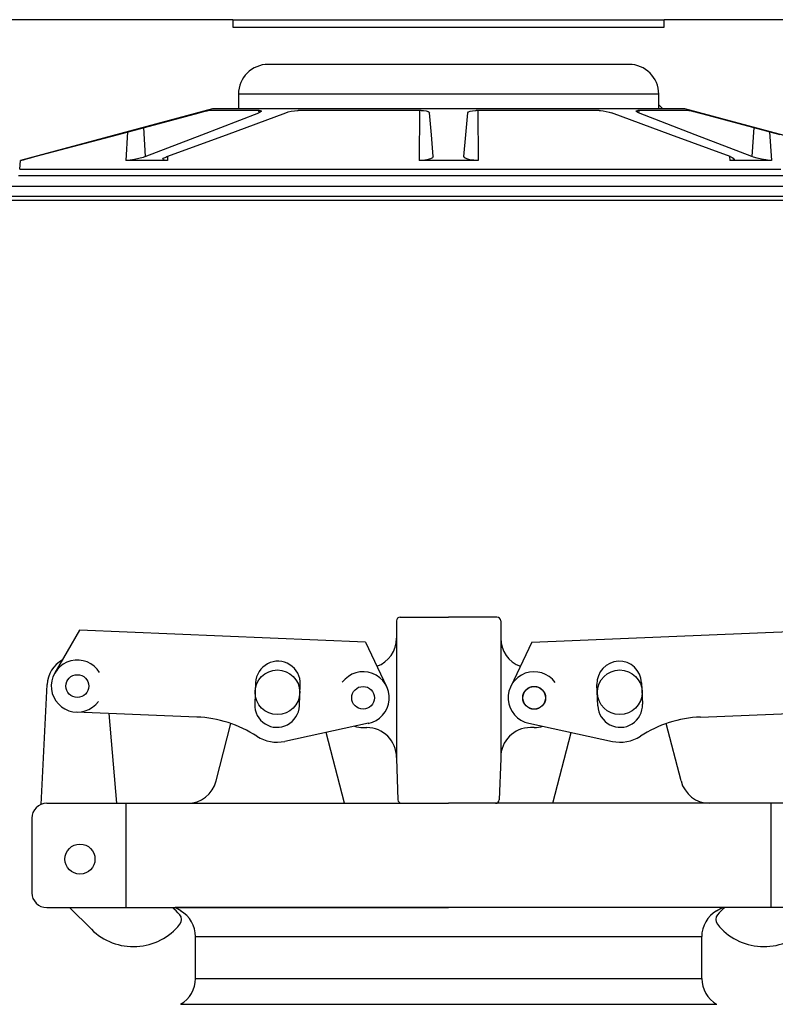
# Model space of a CAD drawing. Extents: x 990 to 4202, y -422 to 622.
# Tile 93 of 200: x 1534 to 1540, y -100 to -92. Entities that reach past the tile are written whole.
import ezdxf

# ---------------------------------------------------------------- set-up
doc = ezdxf.new("R2010")
doc.units = 0
doc.header["$MEASUREMENT"] = 0
for name, color, linetype in [('FILL-CAP', 1, 'CONTINUOUS'), ('SPILL-BUCKET', 1, 'CONTINUOUS'), ('SWIVEL-ADAPTOR', 1, 'CONTINUOUS')]:
    doc.layers.add(name, color=color, linetype=linetype)

msp = doc.modelspace()

# ---------------------------------------------------------------- linework, layer by layer
at = {"layer": 'FILL-CAP', "linetype": 'Continuous'}
for p, q in [((1536.92761, -97.15681), (1536.92761, -97.30256)), ((1536.95886, -97.12556), (1537.36511, -97.12556)), ((1537.77136, -97.12556), (1537.36511, -97.12556)), ((1537.80261, -97.15681), (1537.80261, -97.30256)), ((1534.26654, -97.23569), (1534.05819, -97.59411)), ((1536.66577, -97.33417), (1534.26654, -97.23569)), ((1538.06446, -97.33417), (1540.46369, -97.23569)), ((1536.66577, -97.33417), (1536.84404, -97.70846)), ((1536.92761, -97.30256), (1536.92761, -98.31306)), ((1537.80261, -97.30256), (1537.80261, -98.30256)), ((1538.06446, -97.33417), (1537.88619, -97.70846)), ((1535.7445, -97.67542), (1535.73711, -97.85527)), ((1538.98573, -97.67542), (1538.99311, -97.85527)), ((1533.94239, -98.69753), (1533.9934, -97.69065)), ((1536.1118, -97.87065), (1536.11918, -97.6908)), ((1538.61843, -97.87065), (1538.61105, -97.6908)), ((1535.25096, -97.96417), (1534.23834, -97.92261)), ((1539.47927, -97.96417), (1540.49189, -97.92261)), ((1534.58006, -98.68806), (1534.51418, -97.93393)), ((1535.41365, -98.5003), (1535.53749, -98.0185)), ((1536.69269, -98.01635), (1535.99027, -98.16794)), ((1536.48965, -98.6873), (1536.33692, -98.09313)), ((1536.64661, -98.05256), (1536.67761, -98.05256)), ((1538.03754, -98.01635), (1538.73995, -98.16794)), ((1538.08361, -98.05256), (1538.05261, -98.05256)), ((1538.24058, -98.6873), (1538.39331, -98.09313)), ((1539.31658, -98.5003), (1539.19273, -98.0185)), ((1536.92761, -98.30256), (1536.92761, -98.31306)), ((1536.92761, -98.31306), (1536.93966, -98.6579)), ((1537.80261, -98.31306), (1537.79057, -98.6579)), ((1537.80261, -98.30256), (1537.80261, -98.31306)), ((1533.99011, -98.68806), (1535.17152, -98.68806)), ((1534.65761, -99.56306), (1534.65761, -98.68806)), ((1535.17152, -98.68806), (1537.36511, -98.68806)), ((1539.55871, -98.68806), (1537.36511, -98.68806)), ((1540.74011, -98.68806), (1539.55871, -98.68806)), ((1540.07261, -99.56306), (1540.07261, -98.68806)), ((1533.86511, -98.81306), (1533.86511, -99.43806)), ((1533.99011, -99.56306), (1537.36511, -99.56306)), ((1534.18228, -99.56306), (1534.36514, -99.74518)), ((1540.74011, -99.56306), (1537.36511, -99.56306))]:
    msp.add_line(p, q, dxfattribs=at)
at = {"layer": 'FILL-CAP', "color": 7, "linetype": 'Continuous'}
for centre, radius in [((1535.92761, -97.75606), 0.1875), ((1538.80261, -97.75606), 0.1875), ((1534.24731, -97.70405), 0.0955), ((1536.64661, -97.80256), 0.0955), ((1538.08361, -97.80256), 0.0955), ((1534.26961, -99.15606), 0.126)]:
    msp.add_circle(centre, radius, dxfattribs=at)
at = {"layer": 'FILL-CAP', "linetype": 'Continuous'}
msp.add_circle((1538.08361, -97.80256), 0.096, dxfattribs=at)
for centre, radius, start, end in [((1536.95886, -97.15681), 0.03125, 90, 180), ((1537.77136, -97.15681), 0.03125, 0, 90), ((1536.67761, -97.30256), 0.25, 289.892293, 0), ((1538.05261, -97.30256), 0.25, 180, 250.107707), ((1534.24308, -97.7033), 0.25, 119.01975, 177.100106), ((1534.24739, -97.70405), 0.2188, 31.207475, 324.090131), ((1536.64786, -97.80262), 0.2187, 281.184003, 143.400114), ((1538.08361, -97.80256), 0.2187, 35.923386, 258.139497), ((1535.20995, -98.96333), 1, 57.003012, 87.64961), ((1539.52028, -98.96333), 1, 92.35039, 122.996988), ((1536.64661, -97.80256), 0.25, 253.199633, 269.999877), ((1536.67761, -98.30256), 0.25, 0, 90), ((1538.05261, -98.30256), 0.25, 90, 180), ((1538.08361, -97.80256), 0.25, 270.000123, 286.800367), ((1535.92446, -97.86296), 0.312, 237.003012, 282.178318), ((1538.80577, -97.86296), 0.312, 257.821682, 302.996988), ((1535.17152, -98.43806), 0.25, 270, 345.58427), ((1539.55871, -98.43806), 0.25, 194.41573, 270), ((1536.97089, -98.65681), 0.03125, 182, 270), ((1537.75934, -98.65681), 0.03125, 270, 358), ((1533.99011, -98.81306), 0.125, 90, 180), ((1533.99011, -99.43806), 0.125, 180, 270), ((1534.72819, -99.94981), 0.5, 40.753152, 50.670514), ((1540.00204, -99.94981), 0.5, 129.329486, 139.246848), ((1535.05961, -99.66421), 0.0625, 321.339848, 40.753152), ((1539.67062, -99.66421), 0.0625, 139.246848, 218.660152), ((1534.71798, -99.39091), 0.5, 225.115836, 321.339848), ((1540.01225, -99.39091), 0.5, 218.660152, 314.884164)]:
    msp.add_arc(centre, radius, start, end, dxfattribs=at)
at = {"layer": 'FILL-CAP', "color": 1, "linetype": 'Continuous'}
for centre, start, end in [((1535.93184, -97.68311), 357.64961, 177.64961), ((1538.79839, -97.68311), 2.35039, 182.35039), ((1535.92446, -97.86296), 177.64961, 357.649627), ((1538.80577, -97.86296), 182.350373, 2.35039)]:
    msp.add_arc(centre, 0.1875, start, end, dxfattribs=at)
at = {"layer": 'SPILL-BUCKET', "linetype": 'Continuous'}
for p, q in [((1535.55385, -92.11076), (1531.36921, -92.11076)), ((1535.55385, -92.11076), (1535.55385, -92.17321)), ((1535.55385, -92.11076), (1535.55973, -92.11076)), ((1535.55973, -92.11076), (1535.57731, -92.11076)), ((1535.57731, -92.11076), (1535.60648, -92.11076)), ((1535.60648, -92.11076), (1535.64706, -92.11076)), ((1535.64706, -92.11076), (1535.69879, -92.11076)), ((1535.69879, -92.11076), (1535.76132, -92.11076)), ((1535.76132, -92.11076), (1535.83425, -92.11076)), ((1535.83425, -92.11076), (1535.91711, -92.11076)), ((1535.91711, -92.11076), (1536.00936, -92.11076)), ((1536.00936, -92.11076), (1536.11041, -92.11076)), ((1536.11041, -92.11076), (1536.21959, -92.11076)), ((1536.21959, -92.11076), (1536.3362, -92.11076)), ((1536.3362, -92.11076), (1536.45948, -92.11076)), ((1536.45948, -92.11076), (1536.58864, -92.11076)), ((1536.58864, -92.11076), (1536.72283, -92.11076)), ((1536.72283, -92.11076), (1536.86119, -92.11076)), ((1536.86119, -92.11076), (1537.00281, -92.11076)), ((1537.00281, -92.11076), (1537.14679, -92.11076)), ((1537.14679, -92.11076), (1537.29218, -92.11076)), ((1537.29218, -92.11076), (1537.43805, -92.11076)), ((1537.43805, -92.11076), (1537.58344, -92.11076)), ((1537.58344, -92.11076), (1537.72741, -92.11076)), ((1537.72741, -92.11076), (1537.86904, -92.11076)), ((1537.86904, -92.11076), (1538.0074, -92.11076)), ((1538.0074, -92.11076), (1538.14159, -92.11076)), ((1538.14159, -92.11076), (1538.27074, -92.11076)), ((1538.27074, -92.11076), (1538.39403, -92.11076)), ((1538.39403, -92.11076), (1538.51064, -92.11076)), ((1538.51064, -92.11076), (1538.61982, -92.11076)), ((1538.61982, -92.11076), (1538.72086, -92.11076)), ((1538.72086, -92.11076), (1538.81311, -92.11076)), ((1538.81311, -92.11076), (1538.89597, -92.11076)), ((1538.89597, -92.11076), (1538.96891, -92.11076)), ((1538.96891, -92.11076), (1539.03144, -92.11076)), ((1539.03144, -92.11076), (1539.08316, -92.11076)), ((1539.08316, -92.11076), (1539.12374, -92.11076)), ((1539.12374, -92.11076), (1539.15292, -92.11076)), ((1539.15292, -92.11076), (1539.1705, -92.11076)), ((1539.1705, -92.11076), (1539.17637, -92.11076)), ((1543.36101, -92.11076), (1539.17637, -92.11076)), ((1539.17637, -92.17321), (1539.17637, -92.11076)), ((1535.55385, -92.17321), (1539.17637, -92.17321)), ((1538.8797, -92.4855), (1535.85052, -92.4855)), ((1535.60672, -92.73533), (1535.60069, -92.73533)), ((1535.60069, -92.73533), (1535.60069, -92.86025)), ((1535.62476, -92.73533), (1535.60672, -92.73533)), ((1535.65468, -92.73533), (1535.62476, -92.73533)), ((1535.69629, -92.73533), (1535.65468, -92.73533)), ((1535.74931, -92.73533), (1535.69629, -92.73533)), ((1535.81335, -92.73533), (1535.74931, -92.73533)), ((1535.888, -92.73533), (1535.81335, -92.73533)), ((1535.97274, -92.73533), (1535.888, -92.73533)), ((1536.06699, -92.73533), (1535.97274, -92.73533)), ((1536.1701, -92.73533), (1536.06699, -92.73533)), ((1536.28138, -92.73533), (1536.1701, -92.73533)), ((1536.40007, -92.73533), (1536.28138, -92.73533)), ((1536.52534, -92.73533), (1536.40007, -92.73533)), ((1536.65635, -92.73533), (1536.52534, -92.73533)), ((1536.79221, -92.73533), (1536.65635, -92.73533)), ((1536.93197, -92.73533), (1536.79221, -92.73533)), ((1537.0747, -92.73533), (1536.93197, -92.73533)), ((1537.21941, -92.73533), (1537.0747, -92.73533)), ((1537.36511, -92.73533), (1537.21941, -92.73533)), ((1537.51082, -92.73533), (1537.36511, -92.73533)), ((1537.65553, -92.73533), (1537.51082, -92.73533)), ((1537.79825, -92.73533), (1537.65553, -92.73533)), ((1537.93802, -92.73533), (1537.79825, -92.73533)), ((1538.07387, -92.73533), (1537.93802, -92.73533)), ((1538.20488, -92.73533), (1538.07387, -92.73533)), ((1538.33016, -92.73533), (1538.20488, -92.73533)), ((1538.44884, -92.73533), (1538.33016, -92.73533)), ((1538.56012, -92.73533), (1538.44884, -92.73533)), ((1538.66324, -92.73533), (1538.56012, -92.73533)), ((1538.75749, -92.73533), (1538.66324, -92.73533)), ((1538.84223, -92.73533), (1538.75749, -92.73533)), ((1538.91687, -92.73533), (1538.84223, -92.73533)), ((1538.98092, -92.73533), (1538.91687, -92.73533)), ((1539.03393, -92.73533), (1538.98092, -92.73533)), ((1539.07554, -92.73533), (1539.03393, -92.73533)), ((1539.10547, -92.73533), (1539.07554, -92.73533)), ((1539.12351, -92.73533), (1539.10547, -92.73533)), ((1539.12953, -92.73533), (1539.12351, -92.73533)), ((1539.12953, -92.86025), (1539.12953, -92.73533)), ((1535.38209, -92.86025), (1533.76958, -93.29232)), ((1535.27085, -92.89171), (1535.29741, -92.88473)), ((1535.29741, -92.88473), (1535.32083, -92.8788)), ((1535.32083, -92.8788), (1535.33783, -92.87479)), ((1535.33783, -92.87479), (1535.34658, -92.87316)), ((1535.34658, -92.87316), (1535.34721, -92.87312)), ((1535.37198, -92.87312), (1535.34721, -92.87312)), ((1535.40939, -92.87312), (1535.37198, -92.87312)), ((1535.60069, -92.86025), (1535.38209, -92.86025)), ((1535.45919, -92.87312), (1535.40939, -92.87312)), ((1535.52108, -92.87312), (1535.45919, -92.87312)), ((1535.59465, -92.87312), (1535.52108, -92.87312)), ((1535.67946, -92.87312), (1535.59465, -92.87312)), ((1535.60672, -92.86025), (1535.60069, -92.86025)), ((1535.62476, -92.86025), (1535.60672, -92.86025)), ((1535.65468, -92.86025), (1535.62476, -92.86025)), ((1535.69629, -92.86025), (1535.65468, -92.86025)), ((1535.77494, -92.87312), (1535.67946, -92.87312)), ((1535.74931, -92.86025), (1535.69629, -92.86025)), ((1535.81335, -92.86025), (1535.74931, -92.86025)), ((1535.76912, -92.87312), (1535.77027, -92.89171)), ((1535.78317, -92.88594), (1535.77027, -92.89171)), ((1535.77494, -92.87312), (1535.7824, -92.87344)), ((1535.7824, -92.87344), (1535.79082, -92.87575)), ((1535.79117, -92.88004), (1535.78317, -92.88594)), ((1535.79082, -92.87575), (1535.79117, -92.88004)), ((1535.888, -92.86025), (1535.81335, -92.86025)), ((1535.97274, -92.86025), (1535.888, -92.86025)), ((1536.06699, -92.86025), (1535.97274, -92.86025)), ((1535.99822, -92.89171), (1536.01784, -92.88551)), ((1536.01784, -92.88551), (1536.04425, -92.87938)), ((1536.04425, -92.87938), (1536.07132, -92.87512)), ((1536.1701, -92.86025), (1536.06699, -92.86025)), ((1536.07132, -92.87512), (1536.09555, -92.87322)), ((1536.09555, -92.87322), (1536.10154, -92.87312)), ((1536.23206, -92.87312), (1536.10154, -92.87312)), ((1536.28138, -92.86025), (1536.1701, -92.86025)), ((1536.36976, -92.87312), (1536.23206, -92.87312)), ((1536.40007, -92.86025), (1536.28138, -92.86025)), ((1536.51377, -92.87312), (1536.36976, -92.87312)), ((1536.52534, -92.86025), (1536.40007, -92.86025)), ((1536.66317, -92.87312), (1536.51377, -92.87312)), ((1536.65635, -92.86025), (1536.52534, -92.86025)), ((1536.79221, -92.86025), (1536.65635, -92.86025)), ((1536.81703, -92.87312), (1536.66317, -92.87312)), ((1536.93197, -92.86025), (1536.79221, -92.86025)), ((1536.97436, -92.87312), (1536.81703, -92.87312)), ((1537.0747, -92.86025), (1536.93197, -92.86025)), ((1537.13417, -92.87312), (1536.97436, -92.87312)), ((1537.21941, -92.86025), (1537.0747, -92.86025)), ((1537.12014, -92.87312), (1537.11762, -93.29232)), ((1537.13417, -92.87312), (1537.15525, -92.87396)), ((1537.15525, -92.87396), (1537.17688, -92.87696)), ((1537.17688, -92.87696), (1537.19319, -92.88183)), ((1537.19319, -92.88183), (1537.20245, -92.88815)), ((1537.20245, -92.88815), (1537.20392, -92.89171)), ((1537.36511, -92.86025), (1537.21941, -92.86025)), ((1537.51082, -92.86025), (1537.36511, -92.86025)), ((1537.65553, -92.86025), (1537.51082, -92.86025)), ((1537.5263, -92.89171), (1537.53159, -92.88473)), ((1537.53159, -92.88473), (1537.54574, -92.8788)), ((1537.54574, -92.8788), (1537.56679, -92.87479)), ((1537.56679, -92.87479), (1537.59162, -92.87316)), ((1537.59162, -92.87316), (1537.59605, -92.87312)), ((1537.75586, -92.87312), (1537.59605, -92.87312)), ((1537.61008, -92.87312), (1537.61261, -93.29232)), ((1537.79825, -92.86025), (1537.65553, -92.86025)), ((1537.91319, -92.87312), (1537.75586, -92.87312)), ((1537.93802, -92.86025), (1537.79825, -92.86025)), ((1538.06705, -92.87312), (1537.91319, -92.87312)), ((1538.07387, -92.86025), (1537.93802, -92.86025)), ((1538.21646, -92.87312), (1538.06705, -92.87312)), ((1538.20488, -92.86025), (1538.07387, -92.86025)), ((1538.33016, -92.86025), (1538.20488, -92.86025)), ((1538.36047, -92.87312), (1538.21646, -92.87312)), ((1538.44884, -92.86025), (1538.33016, -92.86025)), ((1538.49817, -92.87312), (1538.36047, -92.87312)), ((1538.56012, -92.86025), (1538.44884, -92.86025)), ((1538.62868, -92.87312), (1538.49817, -92.87312)), ((1538.66324, -92.86025), (1538.56012, -92.86025)), ((1538.62868, -92.87312), (1538.63992, -92.87344)), ((1538.63992, -92.87344), (1538.66387, -92.87575)), ((1538.75749, -92.86025), (1538.66324, -92.86025)), ((1538.66387, -92.87575), (1538.68931, -92.88004)), ((1538.68931, -92.88004), (1538.71395, -92.88594)), ((1538.71395, -92.88594), (1538.732, -92.89171)), ((1538.84223, -92.86025), (1538.75749, -92.86025)), ((1538.91687, -92.86025), (1538.84223, -92.86025)), ((1538.98092, -92.86025), (1538.91687, -92.86025)), ((1538.93863, -92.87938), (1538.94046, -92.87512)), ((1538.94626, -92.88551), (1538.93863, -92.87938)), ((1538.94046, -92.87512), (1538.95096, -92.87322)), ((1538.95996, -92.89171), (1538.94626, -92.88551)), ((1538.95096, -92.87322), (1538.95528, -92.87312)), ((1539.05077, -92.87312), (1538.95528, -92.87312)), ((1538.96111, -92.87312), (1538.95996, -92.89171)), ((1539.03393, -92.86025), (1538.98092, -92.86025)), ((1539.07554, -92.86025), (1539.03393, -92.86025)), ((1539.13557, -92.87312), (1539.05077, -92.87312)), ((1539.10547, -92.86025), (1539.07554, -92.86025)), ((1539.12351, -92.86025), (1539.10547, -92.86025)), ((1539.12953, -92.86025), (1539.12351, -92.86025)), ((1539.12953, -92.8267), (1539.16308, -92.86025)), ((1539.34813, -92.86025), (1539.12953, -92.86025)), ((1539.20915, -92.87312), (1539.13557, -92.87312)), ((1539.27103, -92.87312), (1539.20915, -92.87312)), ((1539.32084, -92.87312), (1539.27103, -92.87312)), ((1539.35824, -92.87312), (1539.32084, -92.87312)), ((1540.96064, -93.29232), (1539.34813, -92.86025)), ((1539.38301, -92.87312), (1539.35824, -92.87312)), ((1539.38301, -92.87312), (1539.38845, -92.87396)), ((1539.38845, -92.87396), (1539.40182, -92.87696)), ((1539.40182, -92.87696), (1539.4215, -92.88183)), ((1539.4215, -92.88183), (1539.44593, -92.88815)), ((1539.44593, -92.88815), (1539.45938, -92.89171)), ((1534.58108, -93.07589), (1535.27085, -92.89171)), ((1535.29392, -93.07589), (1535.77027, -92.89171)), ((1535.49909, -93.07589), (1535.99822, -92.89171)), ((1537.22004, -93.07589), (1537.20392, -92.89171)), ((1537.51019, -93.07589), (1537.5263, -92.89171)), ((1539.23114, -93.07589), (1538.732, -92.89171)), ((1539.43631, -93.07589), (1538.95996, -92.89171)), ((1540.14915, -93.07589), (1539.45938, -92.89171)), ((1534.66955, -93.05226), (1534.65371, -93.29232)), ((1534.80257, -93.01674), (1534.81764, -93.26032)), ((1539.92766, -93.01674), (1539.91259, -93.26032)), ((1540.06067, -93.05226), (1540.07651, -93.29232)), ((1533.89138, -93.26032), (1534.58108, -93.07589)), ((1534.81764, -93.26032), (1535.29392, -93.07589)), ((1534.99999, -93.26032), (1535.49909, -93.07589)), ((1537.23617, -93.26032), (1537.22004, -93.07589)), ((1537.49406, -93.26032), (1537.51019, -93.07589)), ((1539.73024, -93.26032), (1539.23114, -93.07589)), ((1539.91259, -93.26032), (1539.43631, -93.07589)), ((1533.76319, -93.36535), (1533.76958, -93.29232)), ((1533.77171, -93.29232), (1533.76958, -93.29232)), ((1533.77811, -93.29232), (1533.77171, -93.29232)), ((1533.77811, -93.29232), (1533.78136, -93.29084)), ((1533.77813, -93.29205), (1533.77811, -93.29232)), ((1533.78136, -93.29084), (1533.79591, -93.28647)), ((1533.79591, -93.28647), (1533.82037, -93.27959)), ((1533.82037, -93.27959), (1533.85279, -93.27072)), ((1533.85279, -93.27072), (1533.89138, -93.26032)), ((1534.65941, -93.29224), (1534.65371, -93.29232)), ((1534.82269, -93.29232), (1534.65371, -93.29232)), ((1534.68981, -93.28991), (1534.65941, -93.29224)), ((1534.72649, -93.28444), (1534.68981, -93.28991)), ((1534.76505, -93.27628), (1534.72649, -93.28444)), ((1534.80021, -93.26645), (1534.76505, -93.27628)), ((1534.81764, -93.26032), (1534.80021, -93.26645)), ((1535.00372, -93.29232), (1534.82269, -93.29232)), ((1534.96564, -93.28243), (1534.97159, -93.27422)), ((1534.97157, -93.28842), (1534.96564, -93.28243)), ((1534.98856, -93.29174), (1534.97157, -93.28842)), ((1534.97159, -93.27422), (1534.9895, -93.26449)), ((1535.00372, -93.29232), (1534.98856, -93.29174)), ((1534.9895, -93.26449), (1534.99999, -93.26032)), ((1535.00568, -93.25822), (1535.00372, -93.29232)), ((1537.14793, -93.29123), (1537.11762, -93.29232)), ((1537.36511, -93.29232), (1537.11762, -93.29232)), ((1537.18299, -93.287), (1537.14793, -93.29123)), ((1537.21189, -93.27983), (1537.18299, -93.287)), ((1537.23041, -93.27055), (1537.21189, -93.27983)), ((1537.23617, -93.26032), (1537.23041, -93.27055)), ((1537.61261, -93.29232), (1537.36511, -93.29232)), ((1537.50003, -93.27072), (1537.49406, -93.26032)), ((1537.51763, -93.27959), (1537.50003, -93.27072)), ((1537.54429, -93.28647), (1537.51763, -93.27959)), ((1537.57725, -93.29084), (1537.54429, -93.28647)), ((1537.61261, -93.29232), (1537.57725, -93.29084)), ((1539.72454, -93.25822), (1539.7265, -93.29232)), ((1539.73257, -93.29224), (1539.7265, -93.29232)), ((1539.90754, -93.29232), (1539.7265, -93.29232)), ((1539.73024, -93.26032), (1539.74508, -93.26645)), ((1539.75387, -93.28991), (1539.73257, -93.29224)), ((1539.74508, -93.26645), (1539.76108, -93.27628)), ((1539.76405, -93.28444), (1539.75387, -93.28991)), ((1539.76108, -93.27628), (1539.76405, -93.28444)), ((1540.07651, -93.29232), (1539.90754, -93.29232)), ((1539.92411, -93.26449), (1539.91259, -93.26032)), ((1539.957, -93.27422), (1539.92411, -93.26449)), ((1539.9931, -93.28243), (1539.957, -93.27422)), ((1540.02862, -93.28842), (1539.9931, -93.28243)), ((1540.06037, -93.29174), (1540.02862, -93.28842)), ((1540.07651, -93.29232), (1540.06037, -93.29174)), ((1533.76319, -93.36535), (1533.76907, -93.36535)), ((1533.76907, -93.36535), (1533.78667, -93.36535)), ((1533.78667, -93.36535), (1533.81595, -93.36535)), ((1533.81595, -93.36535), (1533.8568, -93.36535)), ((1533.8568, -93.36535), (1533.90909, -93.36535)), ((1533.90909, -93.36535), (1533.97266, -93.36535)), ((1533.97266, -93.36535), (1534.0473, -93.36535)), ((1534.0473, -93.36535), (1534.13275, -93.36535)), ((1534.13275, -93.36535), (1534.22875, -93.36535)), ((1534.22875, -93.36535), (1534.33498, -93.36535)), ((1534.33498, -93.36535), (1534.4511, -93.36535)), ((1534.4511, -93.36535), (1534.57672, -93.36535)), ((1534.57672, -93.36535), (1534.71143, -93.36535)), ((1534.71143, -93.36535), (1534.8548, -93.36535)), ((1534.8548, -93.36535), (1535.00636, -93.36535)), ((1535.00636, -93.36535), (1535.16561, -93.36535)), ((1535.16561, -93.36535), (1535.33203, -93.36535)), ((1535.33203, -93.36535), (1535.50509, -93.36535)), ((1535.50509, -93.36535), (1535.68421, -93.36535)), ((1535.68421, -93.36535), (1535.86882, -93.36535)), ((1535.86882, -93.36535), (1536.05831, -93.36535)), ((1536.05831, -93.36535), (1536.25206, -93.36535)), ((1536.25206, -93.36535), (1536.44944, -93.36535)), ((1536.44944, -93.36535), (1536.64981, -93.36535)), ((1536.64981, -93.36535), (1536.85251, -93.36535)), ((1536.85251, -93.36535), (1537.05688, -93.36535)), ((1537.05688, -93.36535), (1537.26226, -93.36535)), ((1537.26226, -93.36535), (1537.46797, -93.36535)), ((1537.46797, -93.36535), (1537.67335, -93.36535)), ((1537.67335, -93.36535), (1537.87772, -93.36535)), ((1537.87772, -93.36535), (1538.08042, -93.36535)), ((1538.08042, -93.36535), (1538.28079, -93.36535)), ((1538.28079, -93.36535), (1538.47817, -93.36535)), ((1538.47817, -93.36535), (1538.67192, -93.36535)), ((1538.67192, -93.36535), (1538.86141, -93.36535)), ((1538.86141, -93.36535), (1539.04601, -93.36535)), ((1539.04601, -93.36535), (1539.22514, -93.36535)), ((1539.22514, -93.36535), (1539.39819, -93.36535)), ((1539.39819, -93.36535), (1539.56462, -93.36535)), ((1539.56462, -93.36535), (1539.72387, -93.36535)), ((1539.72387, -93.36535), (1539.87543, -93.36535)), ((1539.87543, -93.36535), (1540.0188, -93.36535)), ((1540.0188, -93.36535), (1540.15351, -93.36535)), ((1533.7962, -93.42236), (1533.75464, -93.42236)), ((1533.84939, -93.42236), (1533.7962, -93.42236)), ((1533.91406, -93.42236), (1533.84939, -93.42236)), ((1533.98999, -93.42236), (1533.91406, -93.42236)), ((1534.07692, -93.42236), (1533.98999, -93.42236)), ((1534.17458, -93.42236), (1534.07692, -93.42236)), ((1534.28264, -93.42236), (1534.17458, -93.42236)), ((1534.40076, -93.42236), (1534.28264, -93.42236)), ((1534.52855, -93.42236), (1534.40076, -93.42236)), ((1534.66559, -93.42236), (1534.52855, -93.42236)), ((1534.81144, -93.42236), (1534.66559, -93.42236)), ((1534.96561, -93.42236), (1534.81144, -93.42236)), ((1535.12761, -93.42236), (1534.96561, -93.42236)), ((1535.29691, -93.42236), (1535.12761, -93.42236)), ((1535.47296, -93.42236), (1535.29691, -93.42236)), ((1535.65518, -93.42236), (1535.47296, -93.42236)), ((1535.84297, -93.42236), (1535.65518, -93.42236)), ((1536.03573, -93.42236), (1535.84297, -93.42236)), ((1536.23283, -93.42236), (1536.03573, -93.42236)), ((1536.43362, -93.42236), (1536.23283, -93.42236)), ((1536.63745, -93.42236), (1536.43362, -93.42236)), ((1536.84365, -93.42236), (1536.63745, -93.42236)), ((1537.05155, -93.42236), (1536.84365, -93.42236)), ((1537.26048, -93.42236), (1537.05155, -93.42236)), ((1537.46975, -93.42236), (1537.26048, -93.42236)), ((1537.67867, -93.42236), (1537.46975, -93.42236)), ((1537.88657, -93.42236), (1537.67867, -93.42236)), ((1538.09278, -93.42236), (1537.88657, -93.42236)), ((1538.2966, -93.42236), (1538.09278, -93.42236)), ((1538.49739, -93.42236), (1538.2966, -93.42236)), ((1538.69449, -93.42236), (1538.49739, -93.42236)), ((1538.88725, -93.42236), (1538.69449, -93.42236)), ((1539.07505, -93.42236), (1538.88725, -93.42236)), ((1539.25727, -93.42236), (1539.07505, -93.42236)), ((1539.43331, -93.42236), (1539.25727, -93.42236)), ((1539.60261, -93.42236), (1539.43331, -93.42236)), ((1539.76461, -93.42236), (1539.60261, -93.42236)), ((1539.91879, -93.42236), (1539.76461, -93.42236)), ((1540.06464, -93.42236), (1539.91879, -93.42236)), ((1540.20168, -93.42236), (1540.06464, -93.42236))]:
    msp.add_line(p, q, dxfattribs=at)
at = {"layer": 'SPILL-BUCKET', "color": 7, "linetype": 'Continuous'}
for p, q in [((1542.06208, -93.5103), (1530.86387, -93.5103)), ((1530.70353, -93.62535), (1542.05967, -93.62535)), ((1542.05999, -93.59412), (1530.85948, -93.59412))]:
    msp.add_line(p, q, dxfattribs=at)
at = {"layer": 'SPILL-BUCKET', "linetype": 'Continuous'}
for centre, start, end in [((1535.85052, -92.73533), 90, 180), ((1538.8797, -92.73533), 0, 90)]:
    msp.add_arc(centre, 0.24983, start, end, dxfattribs=at)
at = {"layer": 'SWIVEL-ADAPTOR', "linetype": 'Continuous'}
for p, q in [((1535.11511, -99.59049), (1535.06781, -99.56306)), ((1535.11511, -99.59049), (1535.06781, -99.56306)), ((1535.11511, -99.59049), (1535.06781, -99.56306)), ((1535.11511, -99.59049), (1535.06781, -99.56306)), ((1539.66242, -99.56306), (1535.06781, -99.56306)), ((1539.61511, -99.59049), (1539.66242, -99.56306)), ((1539.61511, -99.59049), (1539.66242, -99.56306)), ((1539.61511, -99.59049), (1539.66242, -99.56306)), ((1539.61511, -99.59049), (1539.66242, -99.56306)), ((1535.24011, -100.15886), (1535.24011, -99.80683)), ((1535.24011, -100.15886), (1535.24011, -99.80683)), ((1539.49011, -100.15886), (1539.49011, -99.80683)), ((1539.49011, -100.15886), (1539.49011, -99.80683))]:
    msp.add_line(p, q, dxfattribs=at)
at = {"layer": 'SWIVEL-ADAPTOR', "color": 7}
for p, q in [((1535.24065, -99.80683), (1539.49065, -99.80683)), ((1535.24065, -100.15886), (1539.49118, -100.15886)), ((1535.11505, -100.3751), (1539.61625, -100.3751))]:
    msp.add_line(p, q, dxfattribs=at)
at = {"layer": 'SWIVEL-ADAPTOR', "linetype": 'Continuous'}
for centre, start, end in [((1534.99011, -99.80683), 0, 59.981633), ((1534.99011, -99.80683), 0, 59.981633), ((1539.74011, -99.80683), 120.018367, 180), ((1539.74011, -99.80683), 120.018367, 180), ((1534.99011, -100.15886), 299.91219, 0), ((1534.99011, -100.15886), 299.91219, 0), ((1539.74011, -100.15886), 180, 240.08781), ((1539.74011, -100.15886), 180, 240.08781)]:
    msp.add_arc(centre, 0.24947, start, end, dxfattribs=at)

doc.saveas('drawing.dxf')
